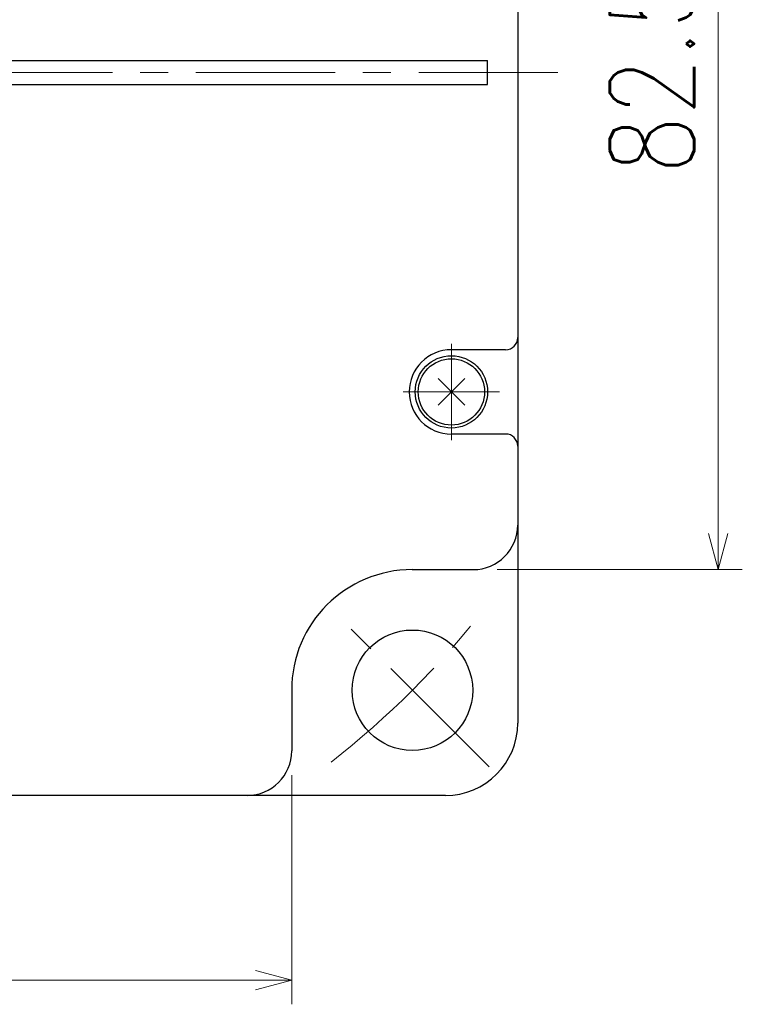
# Model space of a CAD drawing. Header units: millimetres. Extents: x 0 to 840, y 0 to 594.
# Tile 30 of 148: x 213 to 273, y 201 to 283. Entities that reach past the tile are written whole.
import ezdxf

# ---------------------------------------------------------------- set-up
doc = ezdxf.new("R2010")
doc.units = ezdxf.units.MM
doc.header["$LTSCALE"] = 0.36378
doc.linetypes.add('CENTER', pattern=[50.8, 31.75, -6.35, 6.35, -6.35])
doc.layers.add('NoLayerName_001', color=7, linetype='Continuous')
doc.styles.get("Standard").update_dxf_attribs({"font": 'txt', "bigfont": 'extfont2'})
doc.dimstyles.get("Standard").update_dxf_attribs({"dimtxt": 2.5, "dimasz": 2.5, "dimexe": 1, "dimexo": 1, "dimtad": 1, "dimdec": 3, "dimzin": 0, "dimdsep": 46, "dimtxsty": 'Standard', "dimcen": 2.5, "dimadec": 3, "dimazin": 0, "dimtfac": 0.75, "dimtdec": 3, "dimtmove": 0, "dimatfit": 3, "dimfxl": 1, "dimarcsym": 0})

# ---------------------------------------------------------------- blocks, each defined once
blk = doc.blocks.new('_OPEN30')
at = {"color": 0, "linetype": 'ByBlock', "lineweight": -2}
for p, q in [((-1, 0.267949), (0, 0)), ((0, 0), (-1, -0.267949)), ((0, 0), (-1, 0))]:
    blk.add_line(p, q, dxfattribs=at)
blk = doc.blocks.new('*D74')
at = {"layer": 'Defpoints', "color": 0}
for p in [(250.37, 319.669), (270.7, 319.669), (250.37, 237.169)]:
    blk.add_point(p, dxfattribs=at)
at = {"layer": 'NoLayerName_001', "color": 0, "linetype": 'Continuous', "lineweight": 13}
for p, q in [((252.37, 319.669), (272.7, 319.669)), ((270.7, 240.169), (270.7, 316.669)), ((252.37, 237.169), (272.7, 237.169))]:
    blk.add_line(p, q, dxfattribs=at)
at = {"layer": 'NoLayerName_001', "color": 0, "lineweight": 13, "xscale": 3, "yscale": 3, "zscale": 3}
for p, rotation in [((270.7, 319.669), 90), ((270.7, 237.169), 270)]:
    blk.add_blockref('_OPEN30', p, dxfattribs=dict(at, rotation=rotation))
at = {"layer": 'NoLayerName_001', "color": 0, "lineweight": 13, "insert": (265.2, 278.419), "char_height": 7, "attachment_point": 5, "rotation": 90}
blk.add_mtext('\\W0.8000;82.5', dxfattribs=at)
blk = doc.blocks.new('*D75')
at = {"layer": 'Defpoints', "color": 0}
for p in [(152.82, 222.119), (235.32, 222.119), (152.82, 203.088)]:
    blk.add_point(p, dxfattribs=at)
at = {"layer": 'NoLayerName_001', "color": 0, "linetype": 'Continuous', "lineweight": 13}
for p, q in [((152.82, 220.119), (152.82, 201.088)), ((235.32, 220.119), (235.32, 201.088)), ((232.32, 203.088), (155.82, 203.088))]:
    blk.add_line(p, q, dxfattribs=at)
at = {"layer": 'NoLayerName_001', "color": 0, "lineweight": 13, "xscale": 3, "yscale": 3, "zscale": 3, "rotation": 180}
blk.add_blockref('_OPEN30', (152.82, 203.088), dxfattribs=at)
at = {"layer": 'NoLayerName_001', "color": 0, "lineweight": 13, "xscale": 3, "yscale": 3, "zscale": 3}
blk.add_blockref('_OPEN30', (235.32, 203.088), dxfattribs=at)
at = {"layer": 'NoLayerName_001', "color": 0, "lineweight": 13, "insert": (194.07, 208.588), "char_height": 7, "attachment_point": 5}
blk.add_mtext('\\W0.8000;82.5', dxfattribs=at)
blk = doc.blocks.new('JZB_0005')
at = {"layer": 'NoLayerName_001', "color": 7, "linetype": 'Continuous', "lineweight": 25}
for p, q in [((3.861, 1.639), (1.639, 3.861)), ((3.861, 3.861), (1.639, 1.639))]:
    blk.add_line(p, q, dxfattribs=at)
blk.add_circle((2.75, 2.75), 2.75, dxfattribs=at)
blk = doc.blocks.new('JZB_0009')
at = {"layer": 'NoLayerName_001', "color": 7, "linetype": 'Continuous', "lineweight": 25}
blk.add_circle((3, 3), 3, dxfattribs=at)

msp = doc.modelspace()

# ---------------------------------------------------------------- linework, layer by layer
at = {"layer": 'NoLayerName_001', "color": 7, "linetype": 'Continuous', "lineweight": 25}
for p, q in [((254.0704, 332.419), (254.0704, 240.869)), ((211.0704, 279.419), (251.5704, 279.419)), ((251.5704, 277.419), (251.5704, 279.419)), ((211.0704, 277.419), (251.5704, 277.419)), ((253.0704, 255.419), (248.5704, 255.419)), ((253.0704, 248.419), (248.5704, 248.419)), ((254.0704, 246.919), (254.0704, 224.419)), ((245.3204, 237.169), (250.3704, 237.169)), ((245.3204, 237.169), (250.3704, 237.169)), ((235.3204, 227.169), (235.3204, 222.119)), ((235.3204, 227.169), (235.3204, 222.119)), ((248.0704, 218.419), (194.0704, 218.419))]:
    msp.add_line(p, q, dxfattribs=at)
at = {"layer": 'NoLayerName_001', "color": 2, "linetype": 'CENTER', "lineweight": 13}
for p, q in [((257.406, 278.419), (130.8625, 278.419)), ((248.5704, 255.919), (248.5704, 247.919)), ((252.5704, 251.919), (244.5704, 251.919)), ((251.6996, 220.7898), (238.9717, 233.5178))]:
    msp.add_line(p, q, dxfattribs=at)
at = {"layer": 'NoLayerName_001', "color": 4, "linetype": 'Continuous', "lineweight": 25}
for p, q in [((245.3204, 237.169), (250.3704, 237.169)), ((231.6204, 218.419), (194.0704, 218.419)), ((231.6204, 218.419), (194.0704, 218.419))]:
    msp.add_line(p, q, dxfattribs=at)
at = {"layer": 'NoLayerName_001', "color": 7, "linetype": 'Continuous', "lineweight": 25}
msp.add_circle((245.3357, 227.1538), 5, dxfattribs=at)
for centre, radius, start, end in [((253.0704, 256.419), 1, 270, 0), ((248.5704, 251.919), 3.5, 90, 270), ((253.0704, 247.419), 1, 0, 90), ((250.3704, 240.869), 3.7, 270, 0), ((245.3204, 227.169), 10, 90, 180), ((245.3204, 227.169), 10, 90, 180), ((248.0704, 224.419), 6, 270, 0), ((231.6204, 222.119), 3.7, 270, 0), ((231.6204, 222.119), 3.7, 270, 0)]:
    msp.add_arc(centre, radius, start, end, dxfattribs=at)
at = {"layer": 'NoLayerName_001', "color": 4, "linetype": 'Continuous', "lineweight": 25}
for centre, radius, start, end in [((250.3704, 240.869), 3.7, 270, 0), ((250.3704, 240.869), 3.7, 270, 0), ((245.3204, 227.169), 10, 90, 180), ((231.6204, 222.119), 3.7, 270, 0)]:
    msp.add_arc(centre, radius, start, end, dxfattribs=at)
at = {"layer": 'NoLayerName_001', "color": 2, "linetype": 'CENTER', "lineweight": 13}
msp.add_arc((194.0704, 278.419), 72.5, 307.882846, 322.117154, dxfattribs=at)

# ---------------------------------------------------------------- block references
at = {"layer": 'NoLayerName_001'}
for name, p in [('JZB_0009', (245.5704, 248.919)), ('JZB_0005', (245.8204, 249.169))]:
    msp.add_blockref(name, p, dxfattribs=at)

# ---------------------------------------------------------------- dimensions: what is measured, and where the dimension line sits
at = {"layer": 'NoLayerName_001', "color": 3, "linetype": 'Continuous', "lineweight": 13}
for base, p1, p2, angle, picture, middle in [((270.6998, 319.669), (250.3704, 237.169), (250.3704, 319.669), 90, '*D74', (270.6998, 278.419)), ((152.8204, 203.0876), (235.3204, 222.119), (152.8204, 222.119), 180, '*D75', (194.0704, 203.0876))]:
    dim = msp.add_linear_dim(base=base, p1=p1, p2=p2, angle=angle, text='\\W0.8000;<>', dimstyle='Standard', override={"dimtxt": 7, "dimasz": 3, "dimexe": 2, "dimexo": 2, "dimgap": 2, "dimzin": 8, "dimblk": 'OPEN30', "dimclrd": 0, "dimclre": 0, "dimclrt": 0, "dimtp": 0, "dimtm": 0, "dimlwd": 13, "dimlwe": 13}, dxfattribs=at)
    dim.commit()
    dim.dimension.update_dxf_attribs({"geometry": picture, "text_midpoint": middle, "dimtype": 160})

doc.saveas('drawing.dxf')
